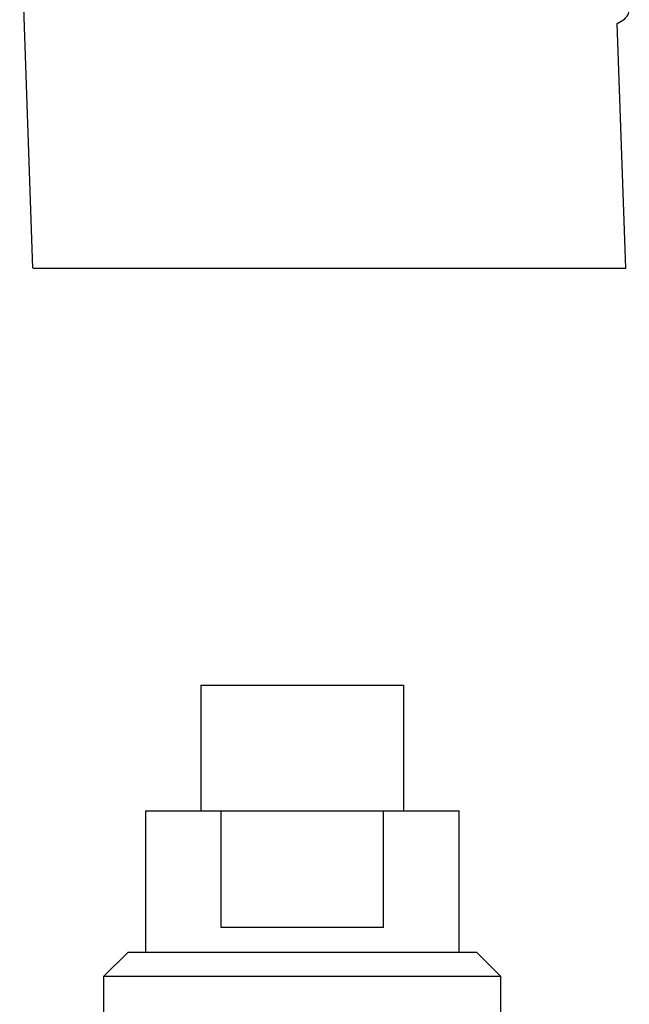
# Model space of a CAD drawing. Header units: millimetres. Extents: x 8 to 907, y 12 to 1404.
# Tile 18 of 37: x 172 to 222, y 1198 to 1279. Entities that reach past the tile are written whole.
import ezdxf

# ---------------------------------------------------------------- set-up
doc = ezdxf.new("R2010")
doc.units = ezdxf.units.MM

msp = doc.modelspace()

# ---------------------------------------------------------------- linework, layer by layer
at = {"color": 7, "linetype": 'Continuous', "lineweight": 30}
for p, q in [((172.033, 1288.291), (173.08, 1258.317)), ((220.585, 1278.22), (221.095, 1278.531)), ((221.28, 1258.318), (220.585, 1278.22)), ((173.132, 1258.318), (221.28, 1258.318)), ((186.747, 1224.389), (186.747, 1214.189)), ((186.747, 1224.389), (203.247, 1224.389)), ((203.247, 1214.189), (203.247, 1224.389)), ((182.247, 1214.189), (182.247, 1202.689)), ((182.247, 1214.189), (188.382, 1214.189)), ((188.382, 1214.189), (188.382, 1204.689)), ((188.382, 1214.189), (201.611, 1214.189)), ((201.611, 1204.689), (201.611, 1214.189)), ((201.611, 1214.189), (207.747, 1214.189)), ((207.747, 1202.689), (207.747, 1214.189)), ((201.611, 1204.689), (188.382, 1204.689)), ((180.847, 1202.689), (178.847, 1200.689)), ((180.847, 1202.689), (209.147, 1202.689)), ((211.147, 1200.689), (209.147, 1202.689)), ((178.847, 1200.689), (178.847, 1195.343)), ((211.147, 1200.689), (178.847, 1200.689)), ((211.147, 1188.625), (211.147, 1200.689))]:
    msp.add_line(p, q, dxfattribs=at)
msp.add_arc((220.574, 1279.385), 1, 301.41189, 1.47024, dxfattribs=at)

doc.saveas('drawing.dxf')
